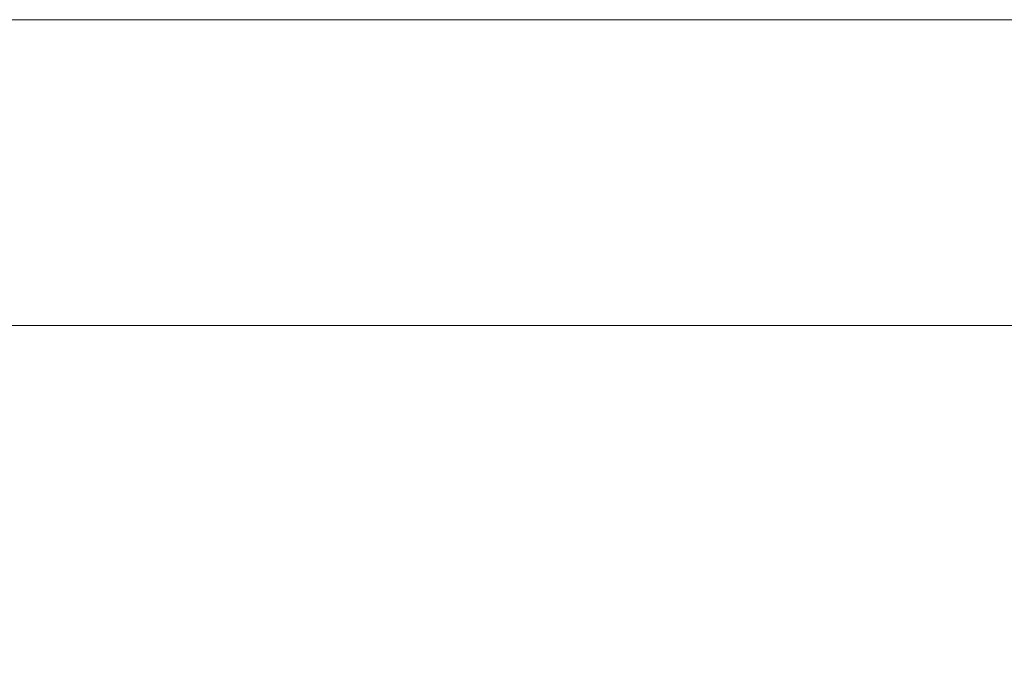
# Model space of a CAD drawing. Header units: millimetres. Extents: x 0 to 420, y 0 to 297.
# Tile 48 of 86: x 204 to 226, y 131 to 145. Entities that reach past the tile are written whole.
import ezdxf

# ---------------------------------------------------------------- set-up
doc = ezdxf.new("R2010")
doc.units = ezdxf.units.MM
doc.styles.add('SLDTEXTSTYLE0', font='TXT', dxfattribs={"width": 0.75})
doc.dimstyles.new('SLDDIMSTYLE0', dxfattribs={"dimtxt": 3.5, "dimasz": 3.302, "dimexe": 0, "dimexo": 0.0625, "dimgap": 0.875, "dimtad": 1, "dimlfac": 5, "dimrnd": 1e-09, "dimzin": 12, "dimdsep": 46, "dimtxsty": 'SLDTEXTSTYLE0', "dimsah": 1, "dimcen": 0.09, "dimadec": 0, "dimazin": 3, "dimtfac": 1, "dimtofl": 0, "dimtmove": 0, "dimatfit": 3, "dimfxl": 1, "dimfrac": 2, "dimtolj": 1, "dimtzin": 12, "dimarcsym": 0})

# ---------------------------------------------------------------- blocks, each defined once
blk = doc.blocks.new('_D_6')
at = {"color": 7, "linetype": 'Continuous', "lineweight": 0}
for p, q in [((193.805, 145.129), (294.681, 145.129)), ((293.681, 145.129), (293.681, 107.879)), ((259.915, 107.879), (294.681, 107.879))]:
    blk.add_line(p, q, dxfattribs=at)
for points in [[(293.681, 145.129), (293.173, 141.827), (294.189, 141.827)], [(293.681, 107.879), (294.189, 111.181), (293.173, 111.181)]]:
    blk.add_solid(points, dxfattribs=at)
at = {"color": 7, "linetype": 'Continuous', "lineweight": 0, "char_height": 3.5, "attachment_point": 1, "rotation": 90, "style": 'SLDTEXTSTYLE0'}
for s, insert in [('187', (289.116, 124.292)), ('%%p', (289.17, 120.958))]:
    blk.add_mtext(s, dxfattribs=dict(at, insert=insert))
blk = doc.blocks.new('_D_8')
at = {"color": 7, "linetype": 'Continuous', "lineweight": 0}
for p, q in [((195.115, 138.479), (282.681, 138.479)), ((281.681, 138.479), (281.681, 107.879)), ((259.915, 107.879), (282.681, 107.879))]:
    blk.add_line(p, q, dxfattribs=at)
for points in [[(281.681, 138.479), (281.173, 135.177), (282.189, 135.177)], [(281.681, 107.879), (282.189, 111.181), (281.173, 111.181)]]:
    blk.add_solid(points, dxfattribs=at)
at = {"color": 7, "linetype": 'Continuous', "lineweight": 0, "insert": (277.17, 119.3), "char_height": 3.5, "attachment_point": 1, "rotation": 90, "style": 'SLDTEXTSTYLE0'}
blk.add_mtext('153', dxfattribs=at)

msp = doc.modelspace()

# ---------------------------------------------------------------- dimensions: what is measured, and where the dimension line sits
at = {"color": 7, "linetype": 'Continuous', "lineweight": 0}
dim = msp.add_linear_dim(base=(293.6813, 107.8793), p1=(192.8048, 145.1289), p2=(258.9146, 107.8793), angle=90, text='%%p<>', dimstyle='SLDDIMSTYLE0', dxfattribs=at)
dim.commit()
dim.dimension.update_dxf_attribs({"geometry": '_D_6', "text_midpoint": (293.6813, 126.5041), "dimtype": 160})
dim = msp.add_linear_dim(base=(281.6813, 107.8793), p1=(194.1146, 138.4793), p2=(258.9146, 107.8793), angle=90, dimstyle='SLDDIMSTYLE0', dxfattribs=at)
dim.commit()
dim.dimension.update_dxf_attribs({"geometry": '_D_8', "text_midpoint": (281.6813, 123.1793), "dimtype": 160})

doc.saveas('drawing.dxf')
